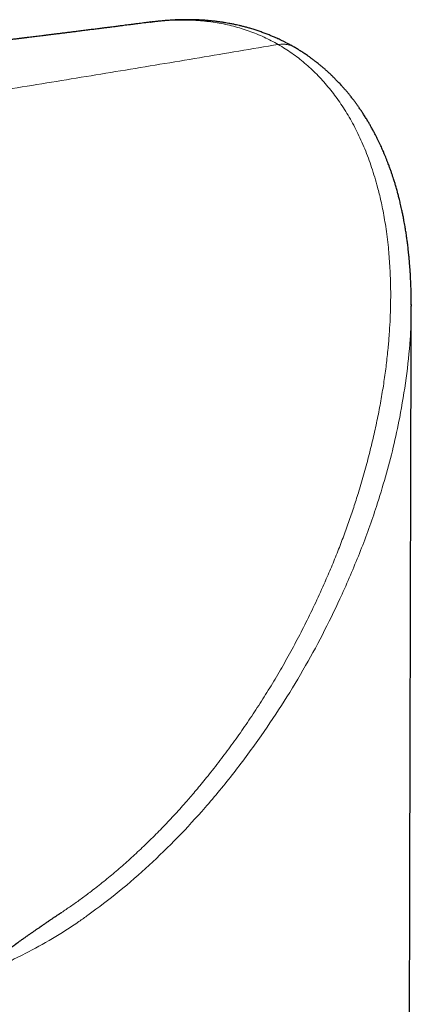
# Model space of a CAD drawing. Header units: millimetres. Extents: x 8 to 961, y 12 to 932.
# Tile 104 of 187: x 912 to 926, y 292 to 326. Entities that reach past the tile are written whole.
import ezdxf

# ---------------------------------------------------------------- set-up
doc = ezdxf.new("R2010")
doc.units = ezdxf.units.MM

msp = doc.modelspace()

# ---------------------------------------------------------------- linework, layer by layer
at = {"color": 7, "linetype": 'Continuous', "lineweight": 30}
for p, q in [((916.823, 325.876), (916.837, 325.878)), ((925.803, 316.139), (925.804, 316.085))]:
    msp.add_line(p, q, dxfattribs=at)
for points, knots in [([(916.836, 325.886), (916.795, 325.88), (916.712, 325.869), (916.593, 325.854), (916.485, 325.84), (916.394, 325.828), (916.294, 325.815), (916.186, 325.801), (916.067, 325.786), (915.959, 325.772), (915.864, 325.759), (915.782, 325.749), (915.706, 325.739), (915.629, 325.729), (915.541, 325.718), (915.433, 325.704), (915.305, 325.688), (915.157, 325.669), (914.996, 325.648), (914.824, 325.627), (914.648, 325.604), (914.473, 325.582), (914.306, 325.561), (914.151, 325.542), (914.003, 325.523), (913.857, 325.505), (913.709, 325.486), (913.57, 325.469), (913.44, 325.453), (913.321, 325.438), (913.202, 325.423), (913.085, 325.409), (912.975, 325.396), (912.873, 325.383), (912.778, 325.371), (912.679, 325.359), (912.571, 325.346), (912.454, 325.332), (912.334, 325.317), (912.215, 325.302), (912.097, 325.288), (911.976, 325.273), (911.847, 325.258), (911.714, 325.242), (911.58, 325.225), (911.451, 325.21), (911.327, 325.195), (911.211, 325.181), (911.106, 325.168), (911.013, 325.157), (910.926, 325.147), (910.836, 325.136), (910.744, 325.125), (910.651, 325.114), (910.558, 325.103), (910.457, 325.091), (910.354, 325.079), (910.255, 325.067), (910.116, 325.05), (909.93, 325.028), (909.703, 325.002), (909.474, 324.975), (909.244, 324.948), (909.008, 324.92), (908.776, 324.893), (908.582, 324.871), (908.428, 324.853), (908.31, 324.839), (908.191, 324.825), (908.064, 324.811), (907.925, 324.795), (907.777, 324.778), (907.628, 324.761), (907.485, 324.744), (907.355, 324.729), (907.236, 324.716), (907.124, 324.703), (907.014, 324.691), (906.911, 324.679), (906.811, 324.667), (906.709, 324.656), (906.598, 324.643), (906.483, 324.63), (906.371, 324.618), (906.269, 324.606), (906.163, 324.594), (906.043, 324.581), (905.898, 324.564), (905.742, 324.547), (905.581, 324.529), (905.423, 324.511), (905.271, 324.494), (905.131, 324.478), (905.002, 324.464), (904.875, 324.45), (904.74, 324.435), (904.593, 324.419), (904.439, 324.401), (904.283, 324.384), (904.129, 324.367), (903.982, 324.351), (903.842, 324.336), (903.71, 324.321), (903.587, 324.307), (903.472, 324.295), (903.357, 324.282), (903.235, 324.269), (903.084, 324.252), (902.906, 324.233), (902.704, 324.211), (902.503, 324.189), (902.313, 324.168), (902.15, 324.151), (902.011, 324.136), (901.887, 324.122), (901.756, 324.108), (901.613, 324.093), (901.446, 324.075), (901.259, 324.055), (901.056, 324.033), (900.861, 324.012), (900.68, 323.992), (900.525, 323.976), (900.388, 323.961), (900.258, 323.947), (900.117, 323.932), (899.965, 323.916), (899.81, 323.9), (899.656, 323.883), (899.505, 323.867), (899.354, 323.851), (899.204, 323.835), (899.07, 323.821), (898.956, 323.809), (898.857, 323.799), (898.756, 323.788), (898.647, 323.776), (898.496, 323.761), (898.311, 323.741), (898.101, 323.719), (897.901, 323.698), (897.702, 323.677), (897.493, 323.655), (897.28, 323.633), (897.082, 323.612), (896.92, 323.595), (896.784, 323.581), (896.663, 323.568), (896.537, 323.555), (896.411, 323.542), (896.285, 323.529), (896.149, 323.515), (896.002, 323.5), (895.848, 323.483), (895.7, 323.468), (895.565, 323.454), (895.443, 323.441), (895.33, 323.43), (895.235, 323.42), (895.152, 323.411), (895.079, 323.404), (894.995, 323.395), (894.892, 323.384), (894.772, 323.372), (894.638, 323.358), (894.506, 323.344), (894.383, 323.332), (894.277, 323.321), (894.131, 323.306), (893.944, 323.286), (893.767, 323.268), (893.645, 323.256), (893.57, 323.248), (893.477, 323.238), (893.367, 323.227), (893.24, 323.214), (893.151, 323.205), (893.104, 323.2)], [0, 0, 0, 0, 0.005403, 0.010794, 0.015478, 0.019456, 0.022727, 0.028386, 0.033556, 0.038236, 0.042366, 0.045912, 0.0489, 0.052193, 0.056005, 0.060337, 0.06616, 0.072581, 0.079568, 0.08711, 0.09482, 0.102476, 0.109721, 0.116412, 0.12264, 0.128897, 0.135258, 0.141726, 0.146882, 0.152054, 0.157184, 0.162273, 0.167107, 0.171388, 0.175425, 0.179429, 0.184091, 0.18935, 0.194574, 0.199601, 0.204642, 0.209724, 0.215269, 0.221161, 0.226907, 0.23245, 0.23779, 0.242872, 0.247385, 0.251279, 0.254765, 0.258608, 0.262877, 0.266538, 0.270522, 0.274837, 0.279479, 0.283823, 0.287463, 0.297326, 0.307568, 0.3166, 0.326724, 0.336905, 0.346766, 0.356394, 0.361677, 0.366463, 0.371449, 0.376819, 0.382741, 0.389118, 0.395626, 0.40172, 0.407409, 0.41215, 0.416924, 0.421662, 0.426038, 0.430048, 0.43439, 0.439024, 0.444118, 0.448927, 0.45323, 0.45708, 0.462361, 0.468516, 0.475406, 0.482164, 0.488945, 0.495416, 0.501349, 0.506675, 0.511747, 0.517453, 0.523669, 0.530249, 0.536959, 0.543408, 0.549722, 0.555426, 0.561101, 0.566312, 0.570983, 0.575597, 0.580729, 0.58628, 0.594544, 0.603157, 0.61179, 0.619781, 0.627009, 0.632227, 0.637169, 0.642605, 0.648614, 0.654991, 0.663519, 0.672121, 0.680359, 0.687916, 0.69478, 0.699729, 0.705048, 0.710971, 0.717284, 0.723915, 0.730375, 0.73653, 0.742741, 0.749114, 0.755174, 0.759436, 0.763327, 0.767469, 0.772004, 0.776828, 0.786088, 0.79504, 0.803067, 0.810794, 0.819805, 0.828899, 0.837164, 0.844355, 0.848915, 0.853964, 0.859274, 0.864488, 0.869606, 0.874825, 0.881264, 0.887716, 0.893832, 0.899526, 0.904367, 0.908872, 0.913401, 0.916084, 0.91903, 0.92247, 0.926405, 0.931667, 0.937217, 0.942874, 0.947936, 0.952303, 0.955974, 0.965767, 0.975333, 0.977695, 0.980751, 0.984531, 0.989035, 0.994264, 1, 1, 1, 1]), ([(921.747, 325.032), (921.738, 325.038), (921.689, 325.066), (921.603, 325.113), (921.495, 325.17), (921.402, 325.218), (921.323, 325.256), (921.26, 325.286), (921.202, 325.313), (921.136, 325.343), (921.047, 325.382), (920.937, 325.428), (920.809, 325.479), (920.673, 325.53), (920.534, 325.579), (920.392, 325.625), (920.255, 325.666), (920.126, 325.702), (920.004, 325.734), (919.891, 325.762), (919.796, 325.783), (919.721, 325.8), (919.658, 325.812), (919.591, 325.826), (919.511, 325.841), (919.413, 325.858), (919.299, 325.876), (919.177, 325.893), (919.053, 325.909), (918.93, 325.923), (918.809, 325.934), (918.686, 325.944), (918.561, 325.952), (918.438, 325.958), (918.326, 325.962), (918.227, 325.964), (918.147, 325.965), (918.081, 325.965), (918.02, 325.965), (917.951, 325.964), (917.87, 325.963), (917.777, 325.96), (917.672, 325.956), (917.559, 325.95), (917.445, 325.942), (917.335, 325.934), (917.229, 325.925), (917.132, 325.915), (917.042, 325.906), (916.959, 325.897), (916.889, 325.889), (916.847, 325.883), (916.83, 325.881)], [0, 0, 0, 0, 0.0061349, 0.0339478, 0.0582868, 0.0791535, 0.0965484, 0.1104715, 0.1209223, 0.1351406, 0.1536429, 0.1783663, 0.2065775, 0.2353517, 0.2646954, 0.2944903, 0.3239003, 0.3493372, 0.3743608, 0.3982336, 0.4186492, 0.4321398, 0.4436779, 0.4566571, 0.4720442, 0.4918027, 0.5145188, 0.5390665, 0.5634093, 0.5875111, 0.6113753, 0.6350055, 0.6607322, 0.6857626, 0.7082244, 0.7278727, 0.744685, 0.756232, 0.7676333, 0.7814356, 0.7976766, 0.8163758, 0.8375562, 0.8612443, 0.8840332, 0.906451, 0.9269292, 0.9455054, 0.9622381, 0.977215, 0.9905638, 1, 1, 1, 1]), ([(925.808, 316.117), (925.807, 316.172), (925.807, 316.275), (925.806, 316.42), (925.803, 316.545), (925.801, 316.651), (925.798, 316.74), (925.795, 316.822), (925.791, 316.91), (925.787, 317.007), (925.781, 317.119), (925.774, 317.24), (925.766, 317.365), (925.757, 317.483), (925.748, 317.594), (925.739, 317.703), (925.725, 317.847), (925.707, 318.017), (925.686, 318.199), (925.665, 318.361), (925.644, 318.512), (925.62, 318.668), (925.592, 318.842), (925.565, 318.992), (925.542, 319.11), (925.528, 319.185), (925.514, 319.256), (925.499, 319.327), (925.482, 319.404), (925.463, 319.493), (925.435, 319.613), (925.402, 319.752), (925.365, 319.897), (925.334, 320.013), (925.308, 320.106), (925.287, 320.181), (925.267, 320.25), (925.248, 320.313), (925.229, 320.376), (925.208, 320.443), (925.181, 320.527), (925.149, 320.625), (925.111, 320.735), (925.072, 320.845), (925.035, 320.948), (924.998, 321.044), (924.963, 321.134), (924.927, 321.226), (924.888, 321.319), (924.849, 321.411), (924.812, 321.496), (924.778, 321.572), (924.742, 321.65), (924.703, 321.734), (924.658, 321.826), (924.61, 321.923), (924.556, 322.029), (924.496, 322.142), (924.434, 322.253), (924.372, 322.362), (924.307, 322.473), (924.236, 322.589), (924.162, 322.705), (924.089, 322.816), (924.022, 322.915), (923.96, 323.003), (923.902, 323.084), (923.841, 323.166), (923.773, 323.254), (923.701, 323.345), (923.626, 323.438), (923.55, 323.528), (923.471, 323.619), (923.386, 323.714), (923.296, 323.811), (923.206, 323.903), (923.123, 323.986), (923.041, 324.065), (922.959, 324.142), (922.877, 324.217), (922.793, 324.291), (922.71, 324.361), (922.632, 324.425), (922.559, 324.483), (922.485, 324.541), (922.405, 324.601), (922.32, 324.664), (922.219, 324.735), (922.107, 324.811), (921.99, 324.886), (921.876, 324.957), (921.801, 325.002), (921.761, 325.024), (921.761, 325.024)], [0, 0, 0, 0, 0.014932, 0.028245, 0.039975, 0.049971, 0.058105, 0.065043, 0.073131, 0.082471, 0.092301, 0.104223, 0.116315, 0.127546, 0.137569, 0.147366, 0.158575, 0.178095, 0.195692, 0.210384, 0.224541, 0.23885, 0.255232, 0.27477, 0.282437, 0.289705, 0.296577, 0.303112, 0.310546, 0.31938, 0.329274, 0.345994, 0.360435, 0.372627, 0.380746, 0.388292, 0.395274, 0.401693, 0.407583, 0.414215, 0.422252, 0.43303, 0.444414, 0.456278, 0.467184, 0.476591, 0.486453, 0.495553, 0.505831, 0.516036, 0.525159, 0.533206, 0.540551, 0.550601, 0.560673, 0.571063, 0.582803, 0.596059, 0.609027, 0.620775, 0.633392, 0.64746, 0.66157, 0.674754, 0.687304, 0.697419, 0.707298, 0.717155, 0.728226, 0.740596, 0.752237, 0.764272, 0.77605, 0.788568, 0.802912, 0.816008, 0.827374, 0.838513, 0.850385, 0.861371, 0.87215, 0.884226, 0.894089, 0.902736, 0.912286, 0.92243, 0.93292, 0.944293, 0.959653, 0.973725, 0.986193, 0.999948, 1, 1, 1, 1]), ([(925.595, 218.238), (925.595, 218.238), (925.595, 218.431), (925.596, 218.807), (925.597, 219.359), (925.598, 219.888), (925.598, 220.391), (925.599, 220.867), (925.6, 221.318), (925.601, 221.746), (925.602, 222.138), (925.602, 222.496), (925.603, 222.82), (925.604, 223.127), (925.604, 223.415), (925.605, 223.686), (925.605, 223.938), (925.605, 224.172), (925.606, 224.389), (925.606, 224.589), (925.607, 224.772), (925.607, 224.936), (925.607, 225.081), (925.607, 225.206), (925.608, 225.313), (925.608, 225.402), (925.608, 225.483), (925.608, 225.577), (925.608, 225.694), (925.609, 225.837), (925.609, 225.998), (925.609, 226.176), (925.61, 226.372), (925.61, 226.581), (925.61, 226.802), (925.611, 227.029), (925.611, 227.261), (925.612, 227.492), (925.612, 227.777), (925.613, 228.115), (925.614, 228.502), (925.614, 228.88), (925.615, 229.247), (925.616, 229.611), (925.616, 229.981), (925.617, 230.366), (925.618, 230.77), (925.619, 231.191), (925.619, 231.544), (925.62, 231.824), (925.62, 232.026), (925.621, 232.225), (925.621, 232.416), (925.621, 232.591), (925.622, 232.749), (925.622, 232.89), (925.622, 233.016), (925.622, 233.121), (925.623, 233.207), (925.623, 233.275), (925.623, 233.338), (925.623, 233.405), (925.623, 233.484), (925.623, 233.577), (925.623, 233.679), (925.624, 233.802), (925.624, 233.943), (925.624, 234.099), (925.625, 234.257), (925.625, 234.446), (925.625, 234.676), (925.626, 234.95), (925.626, 235.246), (925.627, 235.564), (925.628, 235.958), (925.629, 236.417), (925.63, 236.926), (925.631, 237.419), (925.632, 237.896), (925.633, 238.357), (925.633, 238.84), (925.634, 239.344), (925.636, 239.868), (925.637, 240.371), (925.637, 240.861), (925.638, 241.348), (925.639, 241.805), (925.64, 242.234), (925.641, 242.636), (925.642, 243.05), (925.643, 243.478), (925.644, 243.92), (925.644, 244.377), (925.645, 244.848), (925.646, 245.327), (925.647, 245.809), (925.648, 246.287), (925.649, 246.76), (925.65, 247.177), (925.651, 247.54), (925.652, 247.85), (925.652, 248.155), (925.653, 248.45), (925.653, 248.729), (925.654, 248.989), (925.654, 249.213), (925.655, 249.406), (925.655, 249.569), (925.655, 249.719), (925.656, 249.863), (925.656, 250.008), (925.656, 250.16), (925.657, 250.319), (925.657, 250.522), (925.657, 250.771), (925.658, 251.071), (925.659, 251.39), (925.659, 251.732), (925.66, 252.096), (925.661, 252.479), (925.662, 252.878), (925.663, 253.293), (925.664, 253.724), (925.664, 254.172), (925.665, 254.565), (925.666, 254.899), (925.667, 255.17), (925.667, 255.447), (925.668, 255.729), (925.668, 256.015), (925.669, 256.299), (925.67, 256.582), (925.67, 256.856), (925.671, 257.117), (925.671, 257.358), (925.672, 257.577), (925.672, 257.759), (925.672, 257.906), (925.673, 258.024), (925.673, 258.13), (925.673, 258.228), (925.673, 258.325), (925.673, 258.43), (925.674, 258.554), (925.674, 258.698), (925.674, 258.863), (925.675, 259.046), (925.675, 259.246), (925.676, 259.527), (925.676, 259.881), (925.677, 260.298), (925.678, 260.706), (925.679, 261.103), (925.68, 261.489), (925.681, 261.865), (925.681, 262.23), (925.682, 262.613), (925.683, 263.011), (925.684, 263.422), (925.685, 263.814), (925.686, 264.185), (925.686, 264.478), (925.687, 264.698), (925.687, 264.85), (925.687, 264.998), (925.688, 265.141), (925.688, 265.282), (925.688, 265.425), (925.689, 265.58), (925.689, 265.754), (925.69, 265.95), (925.69, 266.167), (925.691, 266.432), (925.691, 266.737), (925.692, 267.072), (925.693, 267.405), (925.693, 267.729), (925.694, 268.046), (925.695, 268.356), (925.696, 268.725), (925.696, 269.148), (925.698, 269.62), (925.699, 270.071), (925.699, 270.501), (925.7, 270.909), (925.701, 271.289), (925.702, 271.64), (925.703, 271.962), (925.703, 272.262), (925.704, 272.54), (925.705, 272.796), (925.705, 273.03), (925.706, 273.242), (925.706, 273.433), (925.706, 273.601), (925.707, 273.73), (925.707, 273.832), (925.707, 273.922), (925.707, 274.031), (925.708, 274.16), (925.708, 274.308), (925.708, 274.474), (925.709, 274.658), (925.709, 274.861), (925.71, 275.15), (925.711, 275.514), (925.712, 275.941), (925.712, 276.348), (925.713, 276.737), (925.714, 277.108), (925.715, 277.454), (925.716, 277.776), (925.716, 278.075), (925.717, 278.357), (925.718, 278.624), (925.718, 278.898), (925.719, 279.179), (925.719, 279.466), (925.72, 279.738), (925.721, 279.966), (925.721, 280.152), (925.721, 280.299), (925.722, 280.441), (925.722, 280.58), (925.722, 280.73), (925.723, 280.898), (925.723, 281.089), (925.724, 281.297), (925.724, 281.52), (925.725, 281.76), (925.725, 282.015), (925.726, 282.442), (925.728, 283.038), (925.73, 283.849), (925.732, 284.717), (925.734, 285.637), (925.736, 286.505), (925.738, 287.318), (925.739, 287.902), (925.74, 288.308), (925.74, 288.533), (925.741, 288.747), (925.741, 288.948), (925.742, 289.145), (925.742, 289.335), (925.743, 289.518), (925.743, 289.686), (925.743, 289.844), (925.744, 289.999), (925.744, 290.159), (925.745, 290.325), (925.745, 290.51), (925.746, 290.713), (925.746, 290.936), (925.747, 291.168), (925.747, 291.41), (925.748, 291.662), (925.748, 291.928), (925.749, 292.22), (925.75, 292.543), (925.751, 292.898), (925.752, 293.276), (925.753, 293.677), (925.753, 294.034), (925.754, 294.343), (925.755, 294.598), (925.755, 294.86), (925.756, 295.128), (925.757, 295.392), (925.757, 295.643), (925.758, 295.872), (925.758, 296.079), (925.759, 296.26), (925.759, 296.415), (925.759, 296.545), (925.76, 296.659), (925.76, 296.758), (925.76, 296.853), (925.76, 296.95), (925.761, 297.056), (925.761, 297.192), (925.761, 297.359), (925.762, 297.562), (925.762, 297.784), (925.763, 298.025), (925.764, 298.286), (925.764, 298.564), (925.765, 299.027), (925.767, 299.66), (925.768, 300.31), (925.77, 300.803), (925.771, 301.145), (925.771, 301.482), (925.772, 301.816), (925.773, 302.145), (925.774, 302.47), (925.775, 302.788), (925.775, 303.077), (925.776, 303.331), (925.776, 303.549), (925.777, 303.751), (925.777, 303.937), (925.778, 304.106), (925.778, 304.258), (925.778, 304.393), (925.779, 304.513), (925.779, 304.628), (925.779, 304.75), (925.78, 304.89), (925.78, 305.053), (925.781, 305.238), (925.781, 305.445), (925.782, 305.675), (925.782, 305.906), (925.783, 306.136), (925.783, 306.361), (925.784, 306.595), (925.784, 306.83), (925.785, 307.133), (925.786, 307.499), (925.787, 307.91), (925.788, 308.291), (925.789, 308.644), (925.79, 308.982), (925.791, 309.335), (925.792, 309.7), (925.793, 310.076), (925.793, 310.434), (925.794, 310.761), (925.795, 311.06), (925.796, 311.28), (925.796, 311.442), (925.796, 311.555), (925.797, 311.681), (925.797, 311.828), (925.797, 311.999), (925.798, 312.193), (925.798, 312.407), (925.799, 312.638), (925.8, 312.889), (925.8, 313.157), (925.801, 313.444), (925.802, 313.755), (925.803, 314.09), (925.804, 314.451), (925.805, 314.831), (925.806, 315.232), (925.807, 315.653), (925.807, 315.94), (925.808, 316.087)], [0, 0, 0, 0, 0.000015, 0.005901, 0.011547, 0.016953, 0.022118, 0.026957, 0.031565, 0.03594, 0.040083, 0.043587, 0.046905, 0.050038, 0.052987, 0.05575, 0.058328, 0.060721, 0.062929, 0.064987, 0.066854, 0.068528, 0.07001, 0.0713, 0.072381, 0.073276, 0.074036, 0.07487, 0.076156, 0.077621, 0.079264, 0.081086, 0.083087, 0.085267, 0.087486, 0.089858, 0.092248, 0.094605, 0.096929, 0.100996, 0.104957, 0.108811, 0.11256, 0.116213, 0.119972, 0.123914, 0.128037, 0.132342, 0.136829, 0.138861, 0.140928, 0.143015, 0.144975, 0.146772, 0.148376, 0.149823, 0.151112, 0.152243, 0.153043, 0.153739, 0.154333, 0.154979, 0.155786, 0.156752, 0.157831, 0.158899, 0.160539, 0.162135, 0.163706, 0.165372, 0.167944, 0.170742, 0.173767, 0.177018, 0.180496, 0.185863, 0.191074, 0.196117, 0.200992, 0.2057, 0.210239, 0.215804, 0.221155, 0.226293, 0.23123, 0.23618, 0.241222, 0.245248, 0.249338, 0.253562, 0.257933, 0.262453, 0.267121, 0.271937, 0.276888, 0.281826, 0.286711, 0.291543, 0.29632, 0.299507, 0.30267, 0.305809, 0.308865, 0.31172, 0.314369, 0.316813, 0.318606, 0.32027, 0.321804, 0.323226, 0.324692, 0.32624, 0.327871, 0.329585, 0.332445, 0.335509, 0.338778, 0.342251, 0.345997, 0.349912, 0.353991, 0.358235, 0.362644, 0.367218, 0.371956, 0.374682, 0.377459, 0.380288, 0.383168, 0.386101, 0.389062, 0.391881, 0.394773, 0.397448, 0.399904, 0.402143, 0.404164, 0.405474, 0.406673, 0.407761, 0.408737, 0.40967, 0.41074, 0.411957, 0.413468, 0.415157, 0.417025, 0.419071, 0.421297, 0.425636, 0.429913, 0.434081, 0.438139, 0.442087, 0.445926, 0.449655, 0.453275, 0.45767, 0.461878, 0.465878, 0.469671, 0.473256, 0.474857, 0.476414, 0.477925, 0.479391, 0.480812, 0.482237, 0.483786, 0.485561, 0.48756, 0.489784, 0.492233, 0.495666, 0.499136, 0.50253, 0.505847, 0.509089, 0.512255, 0.515344, 0.520388, 0.525216, 0.529825, 0.534218, 0.538393, 0.54235, 0.545862, 0.549151, 0.552216, 0.555057, 0.557674, 0.560068, 0.562238, 0.564184, 0.565906, 0.567405, 0.568122, 0.56904, 0.570157, 0.571476, 0.572994, 0.574681, 0.576561, 0.578635, 0.580901, 0.585442, 0.589798, 0.593964, 0.597942, 0.60173, 0.605329, 0.608549, 0.611601, 0.614485, 0.617201, 0.619786, 0.622877, 0.625813, 0.628593, 0.631218, 0.632789, 0.634298, 0.635746, 0.637132, 0.638549, 0.640342, 0.642298, 0.644417, 0.6467, 0.649147, 0.651757, 0.654518, 0.662237, 0.670028, 0.679398, 0.688849, 0.698225, 0.706022, 0.713746, 0.716152, 0.718458, 0.720642, 0.722704, 0.724643, 0.726664, 0.728532, 0.730248, 0.731815, 0.733376, 0.735007, 0.736709, 0.738482, 0.740661, 0.742939, 0.745314, 0.747787, 0.750359, 0.753048, 0.755926, 0.759317, 0.762943, 0.766805, 0.770903, 0.775237, 0.777767, 0.780371, 0.783048, 0.7858, 0.788591, 0.791149, 0.793488, 0.795608, 0.797508, 0.799018, 0.800354, 0.801515, 0.8025, 0.803407, 0.804402, 0.805489, 0.806669, 0.808549, 0.810624, 0.812893, 0.815357, 0.818017, 0.820871, 0.823902, 0.8322, 0.840281, 0.843818, 0.847312, 0.850763, 0.85417, 0.857535, 0.860855, 0.864133, 0.8673, 0.869693, 0.871922, 0.873986, 0.875886, 0.87762, 0.879164, 0.880548, 0.881774, 0.882851, 0.884062, 0.8855, 0.887164, 0.889054, 0.891171, 0.893514, 0.896083, 0.898256, 0.900568, 0.902999, 0.90541, 0.907776, 0.912295, 0.916641, 0.920377, 0.923976, 0.927438, 0.930763, 0.934797, 0.938631, 0.942286, 0.945762, 0.948673, 0.951445, 0.952498, 0.953637, 0.954921, 0.956351, 0.958153, 0.960144, 0.962324, 0.964692, 0.967249, 0.969994, 0.972928, 0.976051, 0.979524, 0.983205, 0.987093, 0.991188, 0.99549, 1, 1, 1, 1]), ([(908.957, 291.72), (908.996, 291.749), (909.08, 291.812), (909.205, 291.905), (909.327, 291.996), (909.438, 292.078), (909.535, 292.15), (909.621, 292.214), (909.702, 292.274), (909.783, 292.335), (909.866, 292.396), (909.963, 292.468), (910.077, 292.552), (910.204, 292.645), (910.326, 292.736), (910.441, 292.82), (910.549, 292.899), (910.673, 292.99), (910.812, 293.091), (910.969, 293.207), (911.131, 293.324), (911.3, 293.446), (911.473, 293.572), (911.644, 293.695), (911.778, 293.791), (911.873, 293.859), (911.929, 293.899), (911.986, 293.94), (912.046, 293.982), (912.11, 294.028), (912.178, 294.077), (912.24, 294.12), (912.292, 294.157), (912.335, 294.187), (912.374, 294.215), (912.407, 294.238), (912.44, 294.262), (912.48, 294.29), (912.53, 294.325), (912.593, 294.369), (912.666, 294.42), (912.747, 294.477), (912.826, 294.532), (912.905, 294.586), (912.981, 294.639), (913.059, 294.693), (913.125, 294.738), (913.183, 294.778), (913.229, 294.81), (913.274, 294.841), (913.316, 294.869), (913.355, 294.895), (913.394, 294.922), (913.434, 294.949), (913.473, 294.975), (913.507, 294.998), (913.539, 295.02), (913.573, 295.043), (913.609, 295.067), (913.644, 295.09), (913.675, 295.111), (913.703, 295.13), (913.731, 295.148), (913.75, 295.16), (913.758, 295.166)], [0, 0, 0, 0, 0.021909, 0.047078, 0.070032, 0.090761, 0.109255, 0.124716, 0.139812, 0.155144, 0.170711, 0.186515, 0.21047, 0.234874, 0.258266, 0.280081, 0.300316, 0.320247, 0.351825, 0.380737, 0.411999, 0.446922, 0.480343, 0.515173, 0.54953, 0.561986, 0.573263, 0.584389, 0.596876, 0.610404, 0.624695, 0.639553, 0.648829, 0.658168, 0.666548, 0.673457, 0.679243, 0.688267, 0.699423, 0.71132, 0.72937, 0.747328, 0.765347, 0.782566, 0.800926, 0.81764, 0.836952, 0.847965, 0.859306, 0.870824, 0.881045, 0.890387, 0.899695, 0.910928, 0.921269, 0.929885, 0.938168, 0.946985, 0.957193, 0.968198, 0.975751, 0.983545, 0.992972, 1, 1, 1, 1]), ([(913.753, 295.163), (913.754, 295.163), (913.755, 295.164), (913.757, 295.165), (913.758, 295.166)], [0, 0, 0, 0, 0.513006, 1, 1, 1, 1])]:
    msp.add_open_spline(points, degree=3, knots=knots, dxfattribs=at)
at = {"color": 8, "linetype": 'Continuous', "lineweight": 0}
for points, knots in [([(916.837, 325.878), (916.996, 325.898), (917.364, 325.944), (917.933, 325.961), (918.538, 325.938), (919.121, 325.866), (919.682, 325.747), (920.221, 325.581), (920.738, 325.373), (921.063, 325.197), (921.225, 325.109)], [0, 0, 0, 0, 0.101928, 0.236645, 0.368447, 0.497688, 0.624963, 0.750773, 0.875621, 1, 1, 1, 1]), ([(899.502, 321.521), (900.408, 321.673), (902.22, 321.978), (904.935, 322.427), (907.649, 322.871), (910.363, 323.313), (913.077, 323.755), (915.791, 324.2), (918.507, 324.65), (920.32, 324.958), (921.226, 325.112)], [0, 0, 0, 0, 0.124999, 0.249999, 0.375, 0.5, 0.625, 0.749999, 0.874999, 1, 1, 1, 1]), ([(921.761, 325.024), (921.757, 325.026), (921.726, 325.047), (921.662, 325.073), (921.574, 325.101), (921.488, 325.116), (921.404, 325.123), (921.317, 325.122), (921.256, 325.113), (921.225, 325.109)], [0, 0, 0, 0, 0.028178, 0.211522, 0.396043, 0.545329, 0.695244, 0.84723, 1, 1, 1, 1]), ([(924.647, 320.186), (924.582, 320.415), (924.453, 320.866), (924.213, 321.507), (923.943, 322.109), (923.64, 322.668), (923.308, 323.184), (922.946, 323.657), (922.557, 324.088), (922.14, 324.473), (921.698, 324.819), (921.383, 325.012), (921.225, 325.109)], [0, 0, 0, 0, 0.109773, 0.216705, 0.320996, 0.422852, 0.522503, 0.620218, 0.716446, 0.811567, 0.905961, 1, 1, 1, 1]), ([(925.009, 314.631), (925.023, 314.788), (925.05, 315.096), (925.077, 315.546), (925.093, 315.974), (925.1, 316.381), (925.097, 316.766), (925.087, 317.129), (925.07, 317.471), (925.047, 317.795), (925.017, 318.13), (924.978, 318.472), (924.93, 318.818), (924.877, 319.139), (924.822, 319.434), (924.765, 319.705), (924.707, 319.953), (924.666, 320.111), (924.647, 320.186)], [0, 0, 0, 0, 0.0822894, 0.1608714, 0.2358855, 0.307462, 0.3757231, 0.439649, 0.5005888, 0.5586376, 0.6138843, 0.6815851, 0.744869, 0.8038907, 0.8587913, 0.9096995, 0.9567334, 1, 1, 1, 1]), ([(925.804, 316.085), (925.805, 316.023), (925.812, 315.645), (925.766, 314.814), (925.652, 313.593), (925.491, 312.693), (925.41, 312.242)], [0, 0, 0, 0, 0.048845, 0.299278, 0.649616, 1, 1, 1, 1]), ([(924.023, 309.768), (924.086, 309.982), (924.212, 310.407), (924.379, 311.041), (924.529, 311.666), (924.66, 312.28), (924.774, 312.884), (924.87, 313.476), (924.95, 314.058), (924.989, 314.441), (925.009, 314.631)], [0, 0, 0, 0, 0.133379, 0.264534, 0.393155, 0.519271, 0.642947, 0.764251, 0.883248, 1, 1, 1, 1]), ([(925.41, 312.242), (925.339, 311.899), (925.196, 311.213), (924.925, 310.19), (924.56, 308.997), (924.078, 307.641), (923.643, 306.645), (923.426, 306.147)], [0, 0, 0, 0, 0.165478, 0.330955, 0.496434, 0.748202, 1, 1, 1, 1]), ([(922.852, 306.606), (922.93, 306.787), (923.086, 307.148), (923.304, 307.689), (923.507, 308.223), (923.694, 308.748), (923.866, 309.262), (923.971, 309.601), (924.023, 309.768)], [0, 0, 0, 0, 0.175171, 0.348172, 0.517747, 0.683116, 0.843956, 1, 1, 1, 1]), ([(919.163, 300.338), (919.299, 300.518), (919.573, 300.88), (919.971, 301.439), (920.362, 302.014), (920.745, 302.607), (921.119, 303.219), (921.484, 303.85), (921.839, 304.5), (922.184, 305.171), (922.52, 305.863), (922.731, 306.335), (922.838, 306.574)], [0, 0, 0, 0, 0.093817, 0.188679, 0.284693, 0.381977, 0.48066, 0.580877, 0.682768, 0.786483, 0.892174, 1, 1, 1, 1]), ([(922.838, 306.574), (922.84, 306.579), (922.845, 306.59), (922.85, 306.601), (922.852, 306.606)], [0, 0, 0, 0, 0.50002, 1, 1, 1, 1]), ([(923.426, 306.147), (923.229, 305.73), (922.836, 304.896), (922.166, 303.665), (921.441, 302.446), (920.906, 301.656), (920.638, 301.261)], [0, 0, 0, 0, 0.245553, 0.491146, 0.745599, 1, 1, 1, 1]), ([(920.638, 301.261), (920.33, 300.835), (919.715, 299.981), (918.749, 298.816), (917.77, 297.749), (916.782, 296.784), (915.752, 295.879), (915.029, 295.341), (914.668, 295.072)], [0, 0, 0, 0, 0.179845, 0.359731, 0.519914, 0.680048, 0.840058, 1, 1, 1, 1]), ([(918.081, 299.015), (918.131, 299.073), (918.236, 299.194), (918.399, 299.387), (918.574, 299.597), (918.761, 299.826), (918.959, 300.075), (919.093, 300.248), (919.163, 300.338)], [0, 0, 0, 0, 0.135182, 0.282742, 0.442833, 0.615623, 0.801283, 1, 1, 1, 1]), ([(914.733, 295.859), (914.876, 295.969), (915.165, 296.192), (915.59, 296.545), (916.014, 296.914), (916.436, 297.301), (916.854, 297.705), (917.268, 298.125), (917.679, 298.561), (917.946, 298.863), (918.081, 299.015)], [0, 0, 0, 0, 0.119674, 0.240783, 0.36343, 0.487679, 0.613501, 0.740854, 0.869699, 1, 1, 1, 1]), ([(913.758, 295.166), (913.862, 295.235), (914.076, 295.379), (914.401, 295.61), (914.621, 295.774), (914.733, 295.859)], [0, 0, 0, 0, 0.3155613, 0.6495181, 1, 1, 1, 1]), ([(914.668, 295.072), (914.565, 294.999), (914.163, 294.716), (913.448, 294.253), (912.819, 293.914), (912.505, 293.745)], [0, 0, 0, 0, 0.147728, 0.573869, 1, 1, 1, 1]), ([(912.505, 293.745), (912.304, 293.646), (911.825, 293.41), (911.202, 293.145), (910.776, 293.008), (910.637, 292.964)], [0, 0, 0, 0, 0.326456, 0.780756, 1, 1, 1, 1])]:
    msp.add_open_spline(points, degree=3, knots=knots, dxfattribs=at)

doc.saveas('drawing.dxf')
